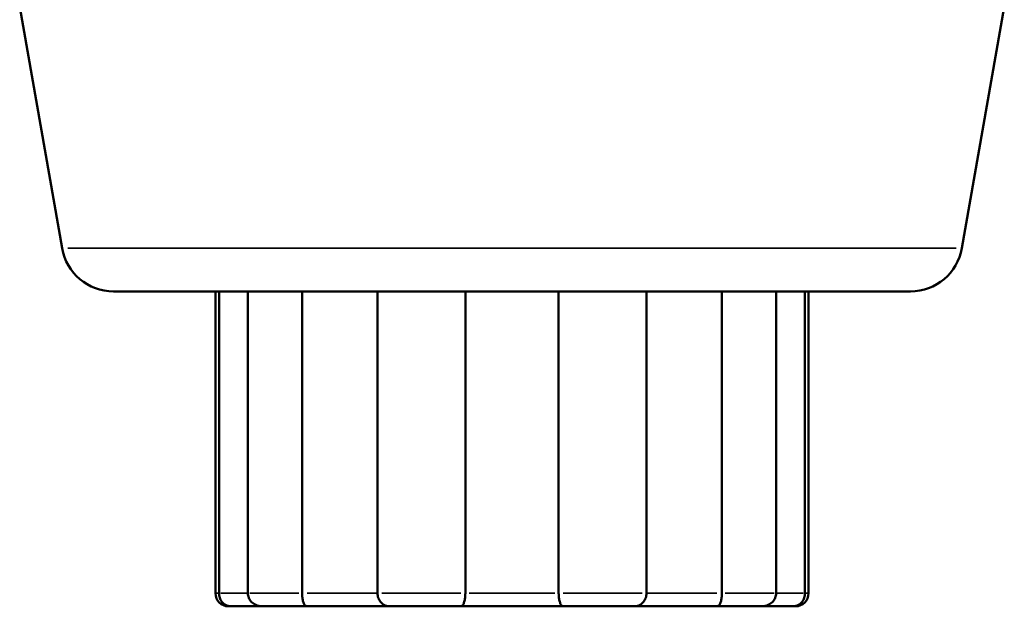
# Model space of a CAD drawing. Header units: millimetres. Extents: x 0 to 896, y -36 to 690.
# Tile 19 of 49: x 312 to 387, y 212 to 257. Entities that reach past the tile are written whole.
import ezdxf

# ---------------------------------------------------------------- set-up
doc = ezdxf.new("R2010")
doc.units = ezdxf.units.MM
doc.layers.add('Visible (ANSI)', color=7, linetype='Continuous', lineweight=50)
doc.layers.add('Visible Narrow (ANSI)', color=7, linetype='Continuous', lineweight=35)

msp = doc.modelspace()

# ---------------------------------------------------------------- linework, layer by layer
at = {"layer": 'Visible (ANSI)'}
for p, q in [((314.949, 239.433), (311.686, 257.951)), ((384.114, 239.433), (387.377, 257.951)), ((380.174, 236.127), (318.888, 236.127)), ((326.731, 236.127), (326.731, 212.927)), ((327.009, 212.927), (327.009, 236.127)), ((329.225, 236.127), (329.225, 212.927)), ((333.395, 212.927), (333.395, 236.127)), ((339.198, 236.127), (339.198, 212.927)), ((345.945, 212.927), (345.945, 236.127)), ((353.118, 236.127), (353.118, 212.927)), ((359.864, 212.927), (359.864, 236.127)), ((365.667, 236.127), (365.667, 212.927)), ((369.837, 212.927), (369.837, 236.127)), ((372.054, 236.127), (372.054, 212.927)), ((372.331, 236.127), (372.331, 212.927)), ((327.926, 211.927), (327.731, 211.927)), ((327.926, 211.927), (330.342, 211.927)), ((333.764, 211.927), (330.342, 211.927)), ((333.764, 211.927), (340.086, 211.927)), ((345.624, 211.927), (340.086, 211.927)), ((345.624, 211.927), (353.439, 211.927)), ((358.976, 211.927), (353.439, 211.927)), ((358.976, 211.927), (365.299, 211.927)), ((368.721, 211.927), (365.299, 211.927)), ((368.721, 211.927), (371.136, 211.927)), ((371.331, 211.927), (371.136, 211.927))]:
    msp.add_line(p, q, dxfattribs=at)
for centre, radius, start, end in [((318.888, 240.127), 4, 189.99358, 270), ((380.174, 240.127), 4, 270, 350.00642), ((327.731, 212.927), 1, 180, 270), ((371.331, 212.927), 1, 270, 0)]:
    msp.add_arc(centre, radius, start, end, dxfattribs=at)
for points, knots in [([(327.926, 211.927), (327.925, 211.927), (327.924, 211.927), (327.849, 211.928), (327.775, 211.938), (327.633, 211.976), (327.565, 212.004), (327.396, 212.1), (327.302, 212.18), (327.155, 212.37), (327.1, 212.474), (327.027, 212.697), (327.009, 212.811), (327.009, 212.927)], [-0.0004956, -0.0004956, -0.0004956, -0.0004956, 0, 0, 0.0263992, 0.0263992, 0.0526114, 0.0526114, 0.0942511, 0.0942511, 0.1313822, 0.1313822, 0.1664112, 0.1664112, 0.1664112, 0.1664112]), ([(330.342, 211.927), (330.34, 211.927), (330.338, 211.927), (330.249, 211.928), (330.161, 211.938), (329.989, 211.976), (329.906, 212.004), (329.702, 212.1), (329.587, 212.181), (329.407, 212.371), (329.338, 212.474), (329.248, 212.697), (329.225, 212.811), (329.225, 212.927)], [-0.0004982, -0.0004982, -0.0004982, -0.0004982, 0, 0, 0.026426, 0.026426, 0.0526639, 0.0526639, 0.0942757, 0.0942757, 0.1313843, 0.1313843, 0.1664081, 0.1664081, 0.1664081, 0.1664081]), ([(333.764, 211.927), (333.763, 211.927), (333.763, 211.927), (333.731, 211.928), (333.7, 211.938), (333.641, 211.976), (333.613, 212.004), (333.545, 212.1), (333.508, 212.18), (333.451, 212.37), (333.429, 212.474), (333.402, 212.697), (333.395, 212.811), (333.395, 212.927)], [-0.0004956, -0.0004956, -0.0004956, -0.0004956, 0, 0, 0.0263992, 0.0263992, 0.0526114, 0.0526114, 0.0942511, 0.0942511, 0.1313822, 0.1313822, 0.1664112, 0.1664112, 0.1664112, 0.1664112]), ([(340.086, 211.927), (340.085, 211.927), (340.084, 211.927), (340.014, 211.928), (339.945, 211.938), (339.81, 211.976), (339.744, 212.004), (339.582, 212.1), (339.49, 212.181), (339.345, 212.371), (339.29, 212.474), (339.217, 212.697), (339.198, 212.811), (339.198, 212.927)], [-0.0004982, -0.0004982, -0.0004982, -0.0004982, 0, 0, 0.026426, 0.026426, 0.0526639, 0.0526639, 0.0942757, 0.0942757, 0.1313843, 0.1313843, 0.1664081, 0.1664081, 0.1664081, 0.1664081]), ([(345.624, 211.927), (345.624, 211.927), (345.624, 211.927), (345.648, 211.928), (345.671, 211.938), (345.718, 211.976), (345.741, 212.004), (345.8, 212.1), (345.834, 212.18), (345.888, 212.37), (345.909, 212.474), (345.937, 212.697), (345.945, 212.811), (345.945, 212.927)], [-0.0004956, -0.0004956, -0.0004956, -0.0004956, 0, 0, 0.0263992, 0.0263992, 0.0526114, 0.0526114, 0.0942511, 0.0942511, 0.1313822, 0.1313822, 0.1664112, 0.1664112, 0.1664112, 0.1664112]), ([(353.439, 211.927), (353.438, 211.927), (353.438, 211.927), (353.414, 211.928), (353.391, 211.938), (353.344, 211.976), (353.321, 212.004), (353.262, 212.1), (353.229, 212.181), (353.174, 212.371), (353.153, 212.474), (353.125, 212.697), (353.118, 212.811), (353.118, 212.927)], [-0.0004982, -0.0004982, -0.0004982, -0.0004982, 0, 0, 0.026426, 0.026426, 0.0526639, 0.0526639, 0.0942757, 0.0942757, 0.1313843, 0.1313843, 0.1664081, 0.1664081, 0.1664081, 0.1664081]), ([(358.976, 211.927), (358.977, 211.927), (358.979, 211.927), (359.048, 211.928), (359.117, 211.938), (359.252, 211.976), (359.318, 212.004), (359.48, 212.1), (359.572, 212.18), (359.717, 212.37), (359.773, 212.474), (359.846, 212.697), (359.864, 212.811), (359.864, 212.927)], [-0.0004956, -0.0004956, -0.0004956, -0.0004956, 0, 0, 0.0263992, 0.0263992, 0.0526114, 0.0526114, 0.0942511, 0.0942511, 0.1313822, 0.1313822, 0.1664112, 0.1664112, 0.1664112, 0.1664112]), ([(365.299, 211.927), (365.299, 211.927), (365.3, 211.927), (365.332, 211.928), (365.363, 211.938), (365.422, 211.976), (365.45, 212.004), (365.518, 212.1), (365.555, 212.181), (365.612, 212.371), (365.633, 212.474), (365.661, 212.697), (365.667, 212.811), (365.667, 212.927)], [-0.0004982, -0.0004982, -0.0004982, -0.0004982, 0, 0, 0.026426, 0.026426, 0.0526639, 0.0526639, 0.0942757, 0.0942757, 0.1313843, 0.1313843, 0.1664081, 0.1664081, 0.1664081, 0.1664081]), ([(368.721, 211.927), (368.723, 211.927), (368.724, 211.927), (368.814, 211.928), (368.902, 211.938), (369.073, 211.976), (369.156, 212.004), (369.36, 212.1), (369.475, 212.18), (369.656, 212.37), (369.724, 212.474), (369.814, 212.697), (369.837, 212.811), (369.837, 212.927)], [-0.0004956, -0.0004956, -0.0004956, -0.0004956, 0, 0, 0.0263992, 0.0263992, 0.0526114, 0.0526114, 0.0942511, 0.0942511, 0.1313822, 0.1313822, 0.1664112, 0.1664112, 0.1664112, 0.1664112]), ([(371.136, 211.927), (371.137, 211.927), (371.139, 211.927), (371.214, 211.928), (371.287, 211.938), (371.429, 211.976), (371.498, 212.004), (371.667, 212.1), (371.761, 212.181), (371.907, 212.371), (371.963, 212.474), (372.035, 212.697), (372.054, 212.811), (372.054, 212.927)], [-0.0004982, -0.0004982, -0.0004982, -0.0004982, 0, 0, 0.026426, 0.026426, 0.0526639, 0.0526639, 0.0942757, 0.0942757, 0.1313843, 0.1313843, 0.1664081, 0.1664081, 0.1664081, 0.1664081])]:
    msp.add_open_spline(points, degree=3, knots=knots, dxfattribs=at)
at = {"layer": 'Visible Narrow (ANSI)'}
for p, q in [((315.374, 239.433), (383.688, 239.433)), ((326.732, 212.927), (326.982, 212.927)), ((329.15, 212.927), (327.149, 212.927)), ((329.39, 212.927), (333.145, 212.927)), ((339.125, 212.927), (333.791, 212.927)), ((339.517, 212.927), (345.593, 212.927)), ((352.828, 212.927), (346.235, 212.927)), ((353.469, 212.927), (359.546, 212.927)), ((365.271, 212.927), (359.937, 212.927)), ((365.917, 212.927), (369.673, 212.927)), ((371.914, 212.927), (369.913, 212.927)), ((372.081, 212.927), (372.331, 212.927))]:
    msp.add_line(p, q, dxfattribs=at)

doc.saveas('drawing.dxf')
